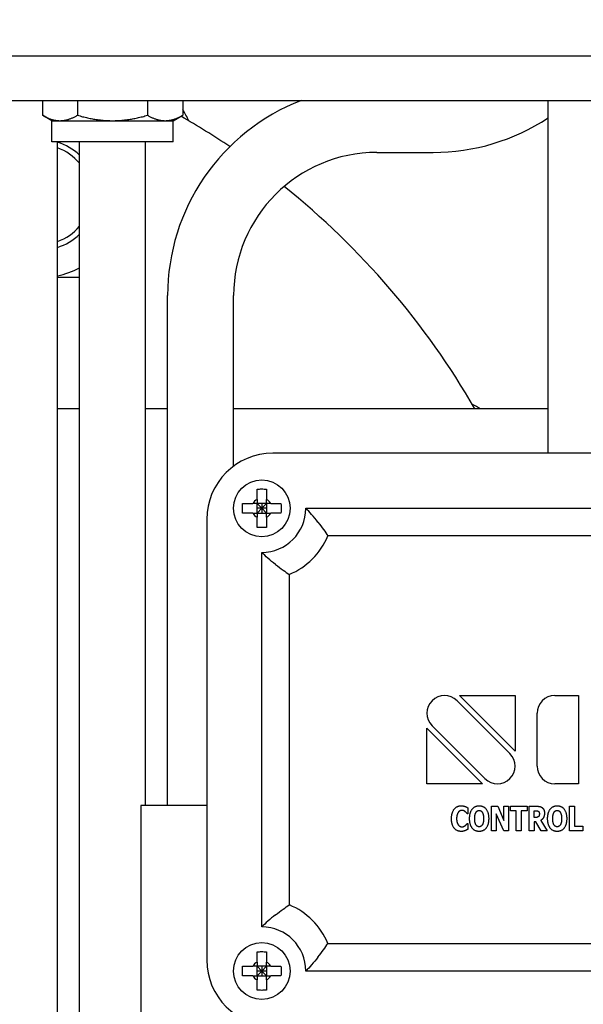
# Paper-space layout 'SHEET_3' of a CAD drawing. Header units: inches. Extents: x 3 to 360, y 8 to 227.
# Tile 31 of 117: x 52.01 to 55.21, y 167.26 to 172.85. Entities that reach past the tile are written whole.
import ezdxf

# ---------------------------------------------------------------- set-up
doc = ezdxf.new("R2010")
doc.units = ezdxf.units.IN
doc.header["$LTSCALE"] = 10.666667
doc.header["$MEASUREMENT"] = 0
doc.layers.get('0').update_dxf_attribs({"lineweight": 25})

psp = doc.layouts.new('SHEET_3')

# ---------------------------------------------------------------- linework, layer by layer
for p, q in [((57.5583, 172.6396), (47.2535, 172.6396)), ((47.2535, 172.3896), (57.6451, 172.3896)), ((52.1372, 172.3896), (52.1372, 172.3051)), ((52.3363, 172.3896), (52.3363, 172.3051)), ((52.7347, 172.3896), (52.7347, 172.3051)), ((52.9339, 172.3896), (52.9339, 172.3051)), ((55.008, 170.3875), (55.008, 172.3896)), ((52.1905, 172.2743), (52.1372, 172.3051)), ((52.8805, 172.2743), (52.9339, 172.3051)), ((52.1905, 172.2743), (52.2368, 172.2743)), ((52.1905, 172.1543), (52.1905, 172.2743)), ((52.2368, 172.2743), (52.5355, 172.2743)), ((52.5355, 172.2743), (52.8343, 172.2743)), ((52.8343, 172.2743), (52.8805, 172.2743)), ((52.8805, 172.1543), (52.8805, 172.2743)), ((52.8805, 172.1543), (52.1905, 172.1543)), ((52.223, 154.8271), (52.223, 172.1543)), ((52.348, 154.8271), (52.348, 172.1543)), ((52.723, 168.3896), (52.723, 172.1543)), ((54.0355, 172.0942), (54.3551, 172.0942)), ((52.848, 168.3896), (52.848, 171.2817)), ((53.223, 170.3144), (53.223, 171.2817)), ((52.348, 170.6396), (52.223, 170.6396)), ((52.848, 170.6396), (52.723, 170.6396)), ((55.008, 170.6396), (53.223, 170.6396)), ((56.9455, 170.3875), (53.4455, 170.3875)), ((53.41, 170.102), (53.356, 170.102)), ((53.356, 170.102), (53.383, 170.075)), ((53.356, 170.048), (53.356, 170.102)), ((53.383, 170.075), (53.356, 170.075)), ((53.383, 170.075), (53.356, 170.048)), ((53.356, 170.048), (53.41, 170.048)), ((53.383, 170.102), (53.383, 170.075)), ((53.383, 170.075), (53.41, 170.102)), ((53.383, 170.075), (53.383, 170.048)), ((53.41, 170.075), (53.383, 170.075)), ((53.41, 170.048), (53.383, 170.075)), ((53.41, 170.102), (53.41, 170.048)), ((53.633, 170.075), (56.758, 170.075)), ((53.0705, 170.0125), (53.0705, 167.5125)), ((56.633, 169.9188), (53.758, 169.9188)), ((53.383, 167.7), (53.383, 169.825)), ((53.5392, 169.7), (53.5392, 167.825)), ((54.5061, 169.0125), (54.8205, 169.0125)), ((54.8205, 168.6981), (54.5061, 169.0125)), ((54.8205, 169.0125), (54.8205, 168.6981)), ((55.0455, 169.0125), (55.1799, 169.0125)), ((55.1799, 169.0125), (55.1799, 168.5125)), ((54.4912, 168.9832), (54.7912, 168.6832)), ((54.9455, 168.6125), (54.9455, 168.9125)), ((54.3205, 168.5125), (54.3205, 168.8269)), ((54.3205, 168.8269), (54.6349, 168.5125)), ((54.6498, 168.5418), (54.3498, 168.8418)), ((54.6349, 168.5125), (54.3205, 168.5125)), ((55.1799, 168.5125), (55.0455, 168.5125)), ((52.6955, 168.3896), (52.6955, 166.3896)), ((53.0705, 168.3896), (52.6955, 168.3896)), ((54.5526, 168.3756), (54.5526, 168.3423)), ((54.6876, 168.2446), (54.6876, 168.3846)), ((54.6876, 168.3846), (54.7221, 168.3846)), ((54.7221, 168.3846), (54.7578, 168.3044)), ((54.7578, 168.3044), (54.7578, 168.3846)), ((54.7578, 168.3846), (54.7834, 168.3846)), ((54.7834, 168.3846), (54.7834, 168.2446)), ((54.7946, 168.3579), (54.7946, 168.3846)), ((54.7946, 168.3846), (54.8887, 168.3846)), ((54.8887, 168.3846), (54.8887, 168.3579)), ((54.9003, 168.2446), (54.9003, 168.3846)), ((54.9003, 168.3846), (54.9453, 168.3846)), ((55.1305, 168.2446), (55.1305, 168.3846)), ((55.1305, 168.3846), (55.1586, 168.3846)), ((55.1586, 168.3846), (55.1586, 168.2712)), ((54.5526, 168.3423), (54.5497, 168.3423)), ((54.7564, 168.2446), (54.7132, 168.3422)), ((54.7132, 168.3422), (54.7132, 168.2446)), ((54.8276, 168.3579), (54.7946, 168.3579)), ((54.8276, 168.2446), (54.8276, 168.3579)), ((54.8887, 168.3579), (54.8557, 168.3579)), ((54.8557, 168.3579), (54.8557, 168.2446)), ((54.9282, 168.3212), (54.9282, 168.3588)), ((54.9282, 168.3588), (54.9376, 168.3588)), ((54.9363, 168.3212), (54.9282, 168.3212)), ((54.5501, 168.2868), (54.5526, 168.2868)), ((54.5526, 168.2868), (54.5526, 168.2539)), ((54.9383, 168.296), (54.9282, 168.296)), ((54.9282, 168.296), (54.9282, 168.2446)), ((54.9695, 168.2446), (54.9383, 168.296)), ((54.9661, 168.3041), (55.0038, 168.2446)), ((55.1586, 168.2712), (55.2051, 168.2712)), ((55.2051, 168.2712), (55.2051, 168.2446)), ((54.7132, 168.2446), (54.6876, 168.2446)), ((54.7834, 168.2446), (54.7564, 168.2446)), ((54.8557, 168.2446), (54.8276, 168.2446)), ((54.9282, 168.2446), (54.9003, 168.2446)), ((55.0038, 168.2446), (54.9695, 168.2446)), ((55.2051, 168.2446), (55.1305, 168.2446)), ((53.758, 167.6063), (56.633, 167.6063)), ((53.41, 167.477), (53.356, 167.477)), ((53.356, 167.477), (53.383, 167.45)), ((53.356, 167.423), (53.356, 167.477)), ((53.383, 167.477), (53.383, 167.45)), ((53.383, 167.45), (53.41, 167.477)), ((53.41, 167.477), (53.41, 167.423)), ((53.383, 167.45), (53.356, 167.45)), ((53.383, 167.45), (53.356, 167.423)), ((53.356, 167.423), (53.41, 167.423)), ((53.383, 167.45), (53.383, 167.423)), ((53.41, 167.45), (53.383, 167.45)), ((53.41, 167.423), (53.383, 167.45)), ((56.758, 167.45), (53.633, 167.45))]:
    psp.add_line(p, q)
for centre in [(53.383, 170.075), (53.383, 167.45)]:
    psp.add_circle(centre, 0.161)
for centre, radius, start, end in [((54.361, 171.3896), 4.567, 0, 90), ((54.361, 171.3896), 3.433, 0, 90), ((54.0355, 171.2817), 1.1875, 111.0976, 180), ((52.1306, 171.8542), 0.9375, 26.5254, 31.0293), ((50.6955, 168.3896), 4.5, 56.1569, 60.3199), ((54.3551, 173.2817), 1.1875, 270, 303.3529), ((52.1306, 171.8542), 0.3125, 45.8994, 72.7865), ((52.1306, 171.8542), 0.2812, 39.3538, 70.8031), ((54.0355, 171.2817), 0.8125, 90, 180), ((50.6955, 168.3896), 4.5, 30, 51.2905), ((52.1306, 171.8542), 0.2813, 289.1969, 320.6462), ((52.1306, 171.8542), 0.3125, 287.2135, 314.1006), ((52.1306, 171.8542), 0.4688, 281.3785, 297.6421), ((54.16, 169.8247), 0.9375, 60.3735, 63.4746), ((53.4455, 170.0125), 0.375, 90, 180), ((53.383, 170.075), 0.0574, 118.0592, 151.9408), ((53.383, 170.075), 0.0574, 28.0592, 61.9408), ((53.383, 170.075), 0.0574, 208.0592, 241.9408), ((53.383, 170.075), 0.25, 270, 0), ((53.383, 170.075), 0.0574, 298.0592, 331.9408), ((53.383, 170.075), 0.4062, 292.6199, 337.3801), ((54.4205, 168.9125), 0.1, 45, 225), ((55.0455, 168.9125), 0.1, 90, 180), ((54.7205, 168.6125), 0.1, 225, 45), ((55.0455, 168.6125), 0.1, 180, 270), ((53.383, 167.45), 0.4063, 22.6199, 67.3801), ((53.383, 167.45), 0.25, 0, 90), ((53.4455, 167.5125), 0.375, 180, 270), ((53.383, 167.45), 0.0574, 118.0592, 151.9408), ((53.383, 167.45), 0.0574, 28.0592, 61.9408), ((53.383, 167.45), 0.0574, 208.0592, 241.9408), ((53.383, 167.45), 0.0574, 298.0592, 331.9408)]:
    psp.add_arc(centre, radius, start, end)
for points, weights in [([(52.1372, 172.3051), (52.1905, 172.2743), (52.2368, 172.2743)], [1, 1.0379548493, 1]), ([(52.2368, 172.2743), (52.283, 172.2743), (52.3363, 172.3051)], [1, 1.0379548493, 1]), ([(52.3363, 172.3051), (52.4431, 172.2743), (52.5355, 172.2743)], [1, 1.0379548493, 1]), ([(52.5355, 172.2743), (52.628, 172.2743), (52.7347, 172.3051)], [1, 1.0379548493, 1]), ([(52.7347, 172.3051), (52.7881, 172.2743), (52.8343, 172.2743)], [1, 1.0379548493, 1]), ([(52.8343, 172.2743), (52.8805, 172.2743), (52.9339, 172.3051)], [1, 1.0379548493, 1]), ([(52.348, 171.3854), (52.2831, 171.3854), (52.223, 171.3854)], [1.10022757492, 1.08596602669, 1.05495733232]), ([(53.356, 170.1257), (53.356, 170.1115), (53.356, 170.102)], [1, 1.17442042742, 1.29480091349]), ([(53.41, 170.102), (53.41, 170.1115), (53.41, 170.1257)], [1.29480091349, 1.17442042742, 1]), ([(53.356, 170.102), (53.3465, 170.102), (53.3323, 170.102)], [1.29480091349, 1.17442042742, 1]), ([(53.3323, 170.048), (53.3465, 170.048), (53.356, 170.048)], [1, 1.17442042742, 1.29480091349]), ([(53.356, 170.048), (53.356, 170.0386), (53.356, 170.0244)], [1.29480091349, 1.17442042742, 1]), ([(53.4336, 170.102), (53.4194, 170.102), (53.41, 170.102)], [1, 1.17442042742, 1.29480091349]), ([(53.41, 170.048), (53.4194, 170.048), (53.4336, 170.048)], [1.29480091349, 1.17442042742, 1]), ([(53.41, 170.0244), (53.41, 170.0386), (53.41, 170.048)], [1, 1.17442042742, 1.29480091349]), ([(53.356, 167.477), (53.3465, 167.477), (53.3323, 167.477)], [1.29480091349, 1.17442042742, 1]), ([(53.356, 167.5007), (53.356, 167.4865), (53.356, 167.477)], [1, 1.17442042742, 1.29480091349]), ([(53.41, 167.477), (53.41, 167.4865), (53.41, 167.5007)], [1.29480091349, 1.17442042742, 1]), ([(53.4336, 167.477), (53.4194, 167.477), (53.41, 167.477)], [1, 1.17442042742, 1.29480091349]), ([(53.3323, 167.423), (53.3465, 167.423), (53.356, 167.423)], [1, 1.17442042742, 1.29480091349]), ([(53.356, 167.423), (53.356, 167.4136), (53.356, 167.3994)], [1.29480091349, 1.17442042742, 1]), ([(53.41, 167.423), (53.4194, 167.423), (53.4336, 167.423)], [1.29480091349, 1.17442042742, 1]), ([(53.41, 167.3994), (53.41, 167.4136), (53.41, 167.423)], [1, 1.17442042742, 1.29480091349])]:
    psp.add_rational_spline(points, weights, degree=2)
for points, knots in [([(53.356, 170.1838), (53.3652, 170.1845), (53.3743, 170.1848), (53.383, 170.1848), (53.3917, 170.1848), (53.4008, 170.1845), (53.41, 170.1838)], [-0.0659889, -0.0659889, -0.0659889, -0.0659889, 0, 0, 0, 0.0659889, 0.0659889, 0.0659889, 0.0659889]), ([(53.356, 170.1257), (53.356, 170.1364), (53.356, 170.1481), (53.356, 170.1679), (53.356, 170.1761), (53.356, 170.1838)], [0.1209363, 0.1209363, 0.1209363, 0.1209363, 0.2025367, 0.2025367, 0.2617504, 0.2617504, 0.2617504, 0.2617504]), ([(53.41, 170.1838), (53.41, 170.1761), (53.41, 170.1679), (53.41, 170.1481), (53.41, 170.1364), (53.41, 170.1257)], [-0.2617504, -0.2617504, -0.2617504, -0.2617504, -0.2025367, -0.2025367, -0.1209363, -0.1209363, -0.1209363, -0.1209363]), ([(53.2743, 170.048), (53.2736, 170.0573), (53.2732, 170.0664), (53.2732, 170.075), (53.2732, 170.0837), (53.2736, 170.0928), (53.2743, 170.102)], [-0.0659889, -0.0659889, -0.0659889, -0.0659889, 0, 0, 0, 0.0659889, 0.0659889, 0.0659889, 0.0659889]), ([(53.2743, 170.102), (53.2819, 170.102), (53.2901, 170.102), (53.3099, 170.102), (53.3216, 170.102), (53.3323, 170.102)], [-0.2617504, -0.2617504, -0.2617504, -0.2617504, -0.2025367, -0.2025367, -0.1209363, -0.1209363, -0.1209363, -0.1209363]), ([(53.3323, 170.048), (53.3216, 170.048), (53.3099, 170.048), (53.2901, 170.048), (53.2819, 170.048), (53.2743, 170.048)], [0.1209363, 0.1209363, 0.1209363, 0.1209363, 0.2025367, 0.2025367, 0.2617504, 0.2617504, 0.2617504, 0.2617504]), ([(53.4336, 170.102), (53.4444, 170.102), (53.4561, 170.102), (53.4759, 170.102), (53.4841, 170.102), (53.4917, 170.102)], [0.1209363, 0.1209363, 0.1209363, 0.1209363, 0.2025367, 0.2025367, 0.2617504, 0.2617504, 0.2617504, 0.2617504]), ([(53.4917, 170.048), (53.4841, 170.048), (53.4759, 170.048), (53.4561, 170.048), (53.4444, 170.048), (53.4336, 170.048)], [-0.2617504, -0.2617504, -0.2617504, -0.2617504, -0.2025367, -0.2025367, -0.1209363, -0.1209363, -0.1209363, -0.1209363]), ([(53.4917, 170.102), (53.4924, 170.0928), (53.4927, 170.0837), (53.4927, 170.075), (53.4927, 170.0664), (53.4924, 170.0573), (53.4917, 170.048)], [-0.0659889, -0.0659889, -0.0659889, -0.0659889, 0, 0, 0, 0.0659889, 0.0659889, 0.0659889, 0.0659889]), ([(53.7017, 169.9969), (53.7016, 169.997), (53.7016, 169.9971), (53.6899, 170.012), (53.6778, 170.0265), (53.6546, 170.0527), (53.6434, 170.0646), (53.633, 170.075)], [-0.0007864, -0.0007864, -0.0007864, -0.0007864, 0, 0, 0.1434215, 0.1434215, 0.2789579, 0.2789579, 0.2789579, 0.2789579]), ([(53.356, 169.9663), (53.356, 169.9739), (53.356, 169.9822), (53.356, 170.0019), (53.356, 170.0137), (53.356, 170.0244)], [-0.2617504, -0.2617504, -0.2617504, -0.2617504, -0.2025367, -0.2025367, -0.1209363, -0.1209363, -0.1209363, -0.1209363]), ([(53.41, 170.0244), (53.41, 170.0137), (53.41, 170.0019), (53.41, 169.9822), (53.41, 169.9739), (53.41, 169.9663)], [0.1209363, 0.1209363, 0.1209363, 0.1209363, 0.2025367, 0.2025367, 0.2617504, 0.2617504, 0.2617504, 0.2617504]), ([(53.7017, 169.9969), (53.7017, 169.9968), (53.7018, 169.9967), (53.7129, 169.9826), (53.7235, 169.9683), (53.7425, 169.9418), (53.7508, 169.9295), (53.758, 169.9188)], [-0.0007866, -0.0007866, -0.0007866, -0.0007866, 0, 0, 0.1358316, 0.1358316, 0.2620571, 0.2620571, 0.2620571, 0.2620571]), ([(53.41, 169.9663), (53.4008, 169.9656), (53.3917, 169.9653), (53.383, 169.9653), (53.3743, 169.9653), (53.3652, 169.9656), (53.356, 169.9663)], [-0.0659889, -0.0659889, -0.0659889, -0.0659889, 0, 0, 0, 0.0659889, 0.0659889, 0.0659889, 0.0659889]), ([(53.4611, 169.7563), (53.461, 169.7564), (53.461, 169.7565), (53.4461, 169.7682), (53.4315, 169.7802), (53.4053, 169.8034), (53.3934, 169.8146), (53.383, 169.825)], [-0.2785068, -0.2785068, -0.2785068, -0.2785068, -0.2777239, -0.2777239, -0.1349369, -0.1349369, 0, 0, 0, 0]), ([(53.4611, 169.7563), (53.4612, 169.7563), (53.4613, 169.7562), (53.4754, 169.7452), (53.4897, 169.7345), (53.5162, 169.7156), (53.5285, 169.7072), (53.5392, 169.7)], [-0.2616184, -0.2616184, -0.2616184, -0.2616184, -0.2608354, -0.2608354, -0.125637, -0.125637, 0, 0, 0, 0]), ([(53.4611, 167.7687), (53.4612, 167.7688), (53.4613, 167.7688), (53.4754, 167.7799), (53.4897, 167.7905), (53.5162, 167.8095), (53.5285, 167.8179), (53.5392, 167.825)], [-0.0007866, -0.0007866, -0.0007866, -0.0007866, 0, 0, 0.1358315, 0.1358315, 0.2620571, 0.2620571, 0.2620571, 0.2620571]), ([(53.4611, 167.7687), (53.461, 167.7687), (53.461, 167.7686), (53.4461, 167.7569), (53.4315, 167.7448), (53.4053, 167.7217), (53.3934, 167.7104), (53.383, 167.7)], [-0.0007864, -0.0007864, -0.0007864, -0.0007864, 0, 0, 0.1434214, 0.1434214, 0.2789579, 0.2789579, 0.2789579, 0.2789579]), ([(53.7017, 167.5282), (53.7017, 167.5282), (53.7018, 167.5283), (53.7129, 167.5424), (53.7235, 167.5567), (53.7425, 167.5833), (53.7508, 167.5955), (53.758, 167.6063)], [-0.2616184, -0.2616184, -0.2616184, -0.2616184, -0.2608354, -0.2608354, -0.125637, -0.125637, 0, 0, 0, 0]), ([(53.356, 167.5588), (53.3652, 167.5595), (53.3743, 167.5598), (53.383, 167.5598), (53.3917, 167.5598), (53.4008, 167.5595), (53.41, 167.5588)], [-0.0659889, -0.0659889, -0.0659889, -0.0659889, 0, 0, 0, 0.0659889, 0.0659889, 0.0659889, 0.0659889]), ([(53.356, 167.5007), (53.356, 167.5114), (53.356, 167.5231), (53.356, 167.5429), (53.356, 167.5511), (53.356, 167.5588)], [0.1209363, 0.1209363, 0.1209363, 0.1209363, 0.2025367, 0.2025367, 0.2617504, 0.2617504, 0.2617504, 0.2617504]), ([(53.41, 167.5588), (53.41, 167.5511), (53.41, 167.5429), (53.41, 167.5231), (53.41, 167.5114), (53.41, 167.5007)], [-0.2617504, -0.2617504, -0.2617504, -0.2617504, -0.2025367, -0.2025367, -0.1209363, -0.1209363, -0.1209363, -0.1209363]), ([(53.2743, 167.423), (53.2736, 167.4323), (53.2732, 167.4414), (53.2732, 167.45), (53.2732, 167.4587), (53.2736, 167.4678), (53.2743, 167.477)], [-0.0659889, -0.0659889, -0.0659889, -0.0659889, 0, 0, 0, 0.0659889, 0.0659889, 0.0659889, 0.0659889]), ([(53.2743, 167.477), (53.2819, 167.477), (53.2901, 167.477), (53.3099, 167.477), (53.3216, 167.477), (53.3323, 167.477)], [-0.2617504, -0.2617504, -0.2617504, -0.2617504, -0.2025367, -0.2025367, -0.1209363, -0.1209363, -0.1209363, -0.1209363]), ([(53.4336, 167.477), (53.4444, 167.477), (53.4561, 167.477), (53.4759, 167.477), (53.4841, 167.477), (53.4917, 167.477)], [0.1209363, 0.1209363, 0.1209363, 0.1209363, 0.2025367, 0.2025367, 0.2617504, 0.2617504, 0.2617504, 0.2617504]), ([(53.4917, 167.477), (53.4924, 167.4678), (53.4927, 167.4587), (53.4927, 167.45), (53.4927, 167.4414), (53.4924, 167.4323), (53.4917, 167.423)], [-0.0659889, -0.0659889, -0.0659889, -0.0659889, 0, 0, 0, 0.0659889, 0.0659889, 0.0659889, 0.0659889]), ([(53.7017, 167.5282), (53.7016, 167.5281), (53.7016, 167.528), (53.6899, 167.5131), (53.6778, 167.4986), (53.6546, 167.4724), (53.6434, 167.4604), (53.633, 167.45)], [-0.2785068, -0.2785068, -0.2785068, -0.2785068, -0.2777239, -0.2777239, -0.1349369, -0.1349369, 0, 0, 0, 0]), ([(53.3323, 167.423), (53.3216, 167.423), (53.3099, 167.423), (53.2901, 167.423), (53.2819, 167.423), (53.2743, 167.423)], [0.1209363, 0.1209363, 0.1209363, 0.1209363, 0.2025367, 0.2025367, 0.2617504, 0.2617504, 0.2617504, 0.2617504]), ([(53.4917, 167.423), (53.4841, 167.423), (53.4759, 167.423), (53.4561, 167.423), (53.4444, 167.423), (53.4336, 167.423)], [-0.2617504, -0.2617504, -0.2617504, -0.2617504, -0.2025367, -0.2025367, -0.1209363, -0.1209363, -0.1209363, -0.1209363]), ([(53.356, 167.3413), (53.356, 167.3489), (53.356, 167.3572), (53.356, 167.3769), (53.356, 167.3887), (53.356, 167.3994)], [-0.2617504, -0.2617504, -0.2617504, -0.2617504, -0.2025367, -0.2025367, -0.1209363, -0.1209363, -0.1209363, -0.1209363]), ([(53.41, 167.3994), (53.41, 167.3887), (53.41, 167.3769), (53.41, 167.3572), (53.41, 167.3489), (53.41, 167.3413)], [0.1209363, 0.1209363, 0.1209363, 0.1209363, 0.2025367, 0.2025367, 0.2617504, 0.2617504, 0.2617504, 0.2617504]), ([(53.41, 167.3413), (53.4008, 167.3406), (53.3917, 167.3403), (53.383, 167.3403), (53.3743, 167.3403), (53.3652, 167.3406), (53.356, 167.3413)], [-0.0659889, -0.0659889, -0.0659889, -0.0659889, 0, 0, 0, 0.0659889, 0.0659889, 0.0659889, 0.0659889])]:
    psp.add_open_spline(points, degree=3, knots=knots)
for points in [[(54.4599, 168.3145), (54.4599, 168.3477), (54.4896, 168.3873), (54.5147, 168.3873)], [(54.5147, 168.3873), (54.5214, 168.3873), (54.532, 168.3854), (54.5369, 168.3838)], [(54.5369, 168.3838), (54.5408, 168.3823), (54.5498, 168.3774), (54.5526, 168.3756)], [(54.5625, 168.3146), (54.5625, 168.3483), (54.5914, 168.3875), (54.6168, 168.3875)], [(54.6168, 168.3875), (54.642, 168.3875), (54.671, 168.3485), (54.671, 168.3146)], [(54.9453, 168.3846), (54.9546, 168.3846), (54.9685, 168.3816), (54.9744, 168.3771)], [(54.9744, 168.3771), (54.9804, 168.3723), (54.9874, 168.3575), (54.9874, 168.3461)], [(55.0055, 168.3146), (55.0055, 168.3483), (55.0343, 168.3875), (55.0597, 168.3875)], [(55.0597, 168.3875), (55.0849, 168.3875), (55.1139, 168.3485), (55.1139, 168.3146)], [(54.4984, 168.3503), (54.4942, 168.345), (54.4889, 168.3267), (54.4889, 168.3144)], [(54.5192, 168.3611), (54.5132, 168.3611), (54.503, 168.3563), (54.4984, 168.3503)], [(54.5376, 168.3538), (54.5337, 168.3569), (54.5243, 168.3611), (54.5192, 168.3611)], [(54.5497, 168.3423), (54.5477, 168.3445), (54.5416, 168.3509), (54.5376, 168.3538)], [(54.5916, 168.3146), (54.5916, 168.3271), (54.5959, 168.3451), (54.5993, 168.3505)], [(54.5993, 168.3505), (54.6033, 168.3564), (54.6117, 168.3611), (54.6168, 168.3611)], [(54.6168, 168.3611), (54.6216, 168.3611), (54.6307, 168.3561), (54.6344, 168.3503)], [(54.6344, 168.3503), (54.6379, 168.3448), (54.642, 168.3272), (54.642, 168.3146)], [(54.9533, 168.3258), (54.9504, 168.323), (54.9422, 168.3212), (54.9363, 168.3212)], [(54.9376, 168.3588), (54.9425, 168.3588), (54.949, 168.358), (54.9516, 168.3567)], [(54.9516, 168.3567), (54.9553, 168.3546), (54.9586, 168.347), (54.9586, 168.3417)], [(54.9586, 168.3417), (54.9586, 168.3358), (54.956, 168.3285), (54.9533, 168.3258)], [(54.9874, 168.3461), (54.9874, 168.3301), (54.9758, 168.31), (54.9661, 168.3041)], [(55.0345, 168.3146), (55.0345, 168.3271), (55.0388, 168.3451), (55.0422, 168.3505)], [(55.0422, 168.3505), (55.0462, 168.3564), (55.0546, 168.3611), (55.0597, 168.3611)], [(55.0597, 168.3611), (55.0646, 168.3611), (55.0736, 168.3561), (55.0773, 168.3503)], [(55.0773, 168.3503), (55.0808, 168.3448), (55.0849, 168.3272), (55.0849, 168.3146)], [(54.5147, 168.2419), (54.4895, 168.2419), (54.4599, 168.28), (54.4599, 168.3145)], [(54.4889, 168.3144), (54.4889, 168.3013), (54.4945, 168.2835), (54.499, 168.2781)], [(54.499, 168.2781), (54.5033, 168.2727), (54.5141, 168.2681), (54.5194, 168.2681)], [(54.5194, 168.2681), (54.525, 168.2681), (54.535, 168.2727), (54.5385, 168.2756)], [(54.5385, 168.2756), (54.5422, 168.2784), (54.5479, 168.2844), (54.5501, 168.2868)], [(54.6168, 168.2416), (54.5914, 168.2416), (54.5625, 168.281), (54.5625, 168.3146)], [(54.5992, 168.2788), (54.5957, 168.2846), (54.5916, 168.3016), (54.5916, 168.3146)], [(54.6168, 168.2681), (54.6119, 168.2681), (54.6028, 168.2731), (54.5992, 168.2788)], [(54.671, 168.3146), (54.671, 168.2805), (54.642, 168.2416), (54.6168, 168.2416)], [(54.6345, 168.2791), (54.6311, 168.2734), (54.6218, 168.2681), (54.6168, 168.2681)], [(54.642, 168.3146), (54.642, 168.3014), (54.6381, 168.2852), (54.6345, 168.2791)], [(55.0597, 168.2416), (55.0343, 168.2416), (55.0055, 168.281), (55.0055, 168.3146)], [(55.0421, 168.2788), (55.0386, 168.2846), (55.0345, 168.3016), (55.0345, 168.3146)], [(55.0597, 168.2681), (55.0548, 168.2681), (55.0457, 168.2731), (55.0421, 168.2788)], [(55.1139, 168.3146), (55.1139, 168.2805), (55.0849, 168.2416), (55.0597, 168.2416)], [(55.0774, 168.2791), (55.074, 168.2734), (55.0647, 168.2681), (55.0597, 168.2681)], [(55.0849, 168.3146), (55.0849, 168.3014), (55.081, 168.2852), (55.0774, 168.2791)], [(54.5371, 168.2459), (54.5318, 168.2439), (54.5227, 168.2419), (54.5147, 168.2419)], [(54.5526, 168.2539), (54.5495, 168.2521), (54.5413, 168.2475), (54.5371, 168.2459)]]:
    psp.add_open_spline(points, degree=2)

doc.saveas('drawing.dxf')
